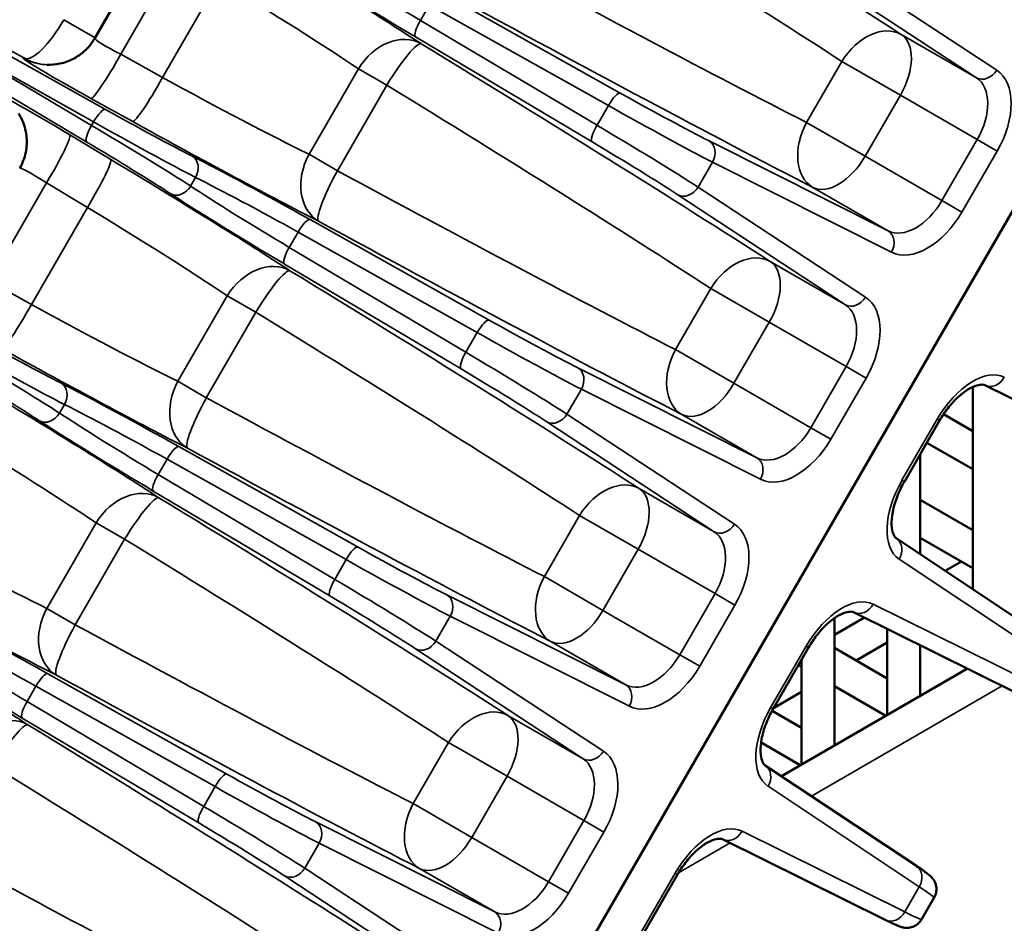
# Model space of a CAD drawing. Header units: inches. Extents: x 1 to 271, y 5 to 171.
# Tile 180 of 256: x 203.51 to 207.03, y 97.32 to 100.55. Entities that reach past the tile are written whole.
import ezdxf

# ---------------------------------------------------------------- set-up
doc = ezdxf.new("R2010")
doc.units = ezdxf.units.IN
doc.header["$LTSCALE"] = 8
doc.header["$MEASUREMENT"] = 0
doc.layers.add('Visible (ANSI)', color=7, linetype='Continuous', lineweight=50)
doc.layers.add('Visible Narrow (ANSI)', color=7, linetype='Continuous', lineweight=35)

msp = doc.modelspace()

# ---------------------------------------------------------------- linework, layer by layer
at = {"layer": 'Visible (ANSI)'}
for p, q in [((204.0357, 94.6341), (208.0605, 101.6051)), ((203.9754, 100.8297), (203.775, 100.4826)), ((207.5387, 98.9537), (206.9569, 99.242)), ((206.9145, 98.5122), (206.9145, 99.2359)), ((206.8097, 99.138), (206.9145, 99.0776)), ((206.7958, 99.1156), (206.6696, 98.897)), ((206.75, 99.0361), (206.9145, 98.9412)), ((206.7263, 98.6374), (206.7263, 98.9952)), ((206.7263, 98.8326), (206.9145, 98.724)), ((206.6407, 98.6944), (207.1813, 98.3347)), ((206.7263, 98.6962), (206.9145, 98.5876)), ((206.8156, 98.578), (206.8734, 98.6113)), ((207.0699, 98.1418), (206.4881, 98.4301)), ((206.4201, 98.3496), (206.5266, 98.4111)), ((206.4201, 97.9538), (206.4201, 98.4094)), ((206.6082, 98.0624), (206.6082, 98.3706)), ((206.3271, 98.3037), (206.2009, 98.0851)), ((206.4201, 98.3022), (206.6082, 98.1935)), ((206.4971, 98.2577), (206.6082, 98.3218)), ((206.7263, 98.1306), (206.7263, 98.3121)), ((206.302, 97.8856), (206.302, 98.2603)), ((206.8955, 98.2283), (206.2299, 97.8439)), ((206.2906, 98.2405), (206.302, 98.234)), ((206.4201, 98.1658), (206.6037, 98.0598)), ((206.2022, 98.0874), (206.302, 98.145)), ((206.1966, 98.0776), (206.302, 98.0167)), ((206.1572, 97.964), (206.2975, 97.883)), ((206.1719, 97.8825), (206.7125, 97.5228)), ((206.6012, 97.3299), (206.0194, 97.6182)), ((205.8583, 97.4918), (205.7321, 97.2732)), ((206.7763, 97.4094), (206.7312, 97.3314))]:
    msp.add_line(p, q, dxfattribs=at)
for centre, major_axis, ratio, start_param, end_param in [((203.6111, 100.5778), (-0.0084, -0.1898), 0.99794, 0, 0.001886), ((206.9835, 99.2958), (-0.0266, -0.0538), 0.83564, 6.281739, 6.283185), ((206.6074, 98.6444), (0.0332, 0.05), 0.83564, 0, 0.001446), ((206.5147, 98.4839), (-0.0266, -0.0538), 0.83564, 6.28174, 6.283185), ((206.1387, 97.8325), (0.0332, 0.05), 0.83564, 0, 0.001445), ((206.046, 97.672), (-0.0266, -0.0538), 0.83564, 6.281741, 6.283185), ((206.3814, 97.5255), (0.3498, -0.1941), 0.024229, 6.280192, 6.28277)]:
    msp.add_ellipse(centre, major_axis=major_axis, ratio=ratio, start_param=start_param, end_param=end_param, dxfattribs=at)
for points, knots in [([(203.6031, 100.3881), (203.6188, 100.3874), (203.635, 100.3887), (203.668, 100.3958), (203.6851, 100.4021), (203.7184, 100.4201), (203.7347, 100.4326), (203.7586, 100.4578), (203.7676, 100.4698), (203.7749, 100.4825)], [0, 0, 0, 0, 0.1226171, 0.1226171, 0.2589519, 0.2589519, 0.4117355, 0.4117355, 0.5241881, 0.5241881, 0.5241881, 0.5241881]), ([(203.5067, 100.0178), (203.5167, 100.0353), (203.524, 100.0546), (203.5321, 100.094), (203.533, 100.1146), (203.5284, 100.1546), (203.5228, 100.1744), (203.5108, 100.1999), (203.5069, 100.2071), (203.5025, 100.2139)], [0.0001728, 0.0001728, 0.0001728, 0.0001728, 0.1535894, 0.1535894, 0.3073685, 0.3073685, 0.4610185, 0.4610185, 0.524054, 0.524054, 0.524054, 0.524054]), ([(206.9568, 99.2421), (206.9548, 99.2431), (206.9522, 99.2439), (206.9428, 99.2441), (206.9363, 99.2434), (206.9192, 99.2384), (206.9082, 99.2335), (206.8852, 99.2193), (206.873, 99.2099), (206.8485, 99.1872), (206.836, 99.1735), (206.8142, 99.1452), (206.8044, 99.1306), (206.7958, 99.1157)], [0, 0, 0, 0, 0.1344166, 0.1344166, 0.2598635, 0.2598635, 0.4033513, 0.4033513, 0.5448794, 0.5448794, 0.692949, 0.692949, 0.8247577, 0.8247577, 0.8247577, 0.8247577]), ([(206.6696, 98.8971), (206.6594, 98.8795), (206.6506, 98.861), (206.6366, 98.8243), (206.6313, 98.8057), (206.6248, 98.7716), (206.6236, 98.7557), (206.6247, 98.7296), (206.6269, 98.7189), (206.632, 98.7043), (206.6349, 98.7), (206.6384, 98.6961), (206.6395, 98.6952), (206.6406, 98.6944)], [0, 0, 0, 0, 0.1541648, 0.1541648, 0.3107876, 0.3107876, 0.4654227, 0.4654227, 0.6105636, 0.6105636, 0.7472738, 0.7472738, 0.8242822, 0.8242822, 0.8242822, 0.8242822]), ([(206.488, 98.4302), (206.486, 98.4312), (206.4835, 98.432), (206.4741, 98.4322), (206.4675, 98.4315), (206.4504, 98.4265), (206.4394, 98.4216), (206.4165, 98.4074), (206.4042, 98.398), (206.3798, 98.3753), (206.3673, 98.3616), (206.3454, 98.3333), (206.3357, 98.3187), (206.327, 98.3038)], [0, 0, 0, 0, 0.1344166, 0.1344166, 0.2598654, 0.2598654, 0.4033536, 0.4033536, 0.5448806, 0.5448806, 0.6929492, 0.6929492, 0.8247579, 0.8247579, 0.8247579, 0.8247579]), ([(206.2008, 98.0852), (206.1907, 98.0676), (206.1819, 98.0491), (206.1679, 98.0124), (206.1625, 97.9938), (206.1561, 97.9597), (206.1549, 97.9438), (206.156, 97.9177), (206.1581, 97.907), (206.1633, 97.8924), (206.1661, 97.8881), (206.1696, 97.8842), (206.1707, 97.8833), (206.1719, 97.8825)], [0, 0, 0, 0, 0.154168, 0.154168, 0.310793, 0.310793, 0.4654265, 0.4654265, 0.610566, 0.610566, 0.7472758, 0.7472758, 0.8242825, 0.8242825, 0.8242825, 0.8242825]), ([(206.0193, 97.6183), (206.0173, 97.6193), (206.0147, 97.6201), (206.0053, 97.6204), (205.9988, 97.6196), (205.9817, 97.6146), (205.9707, 97.6097), (205.9477, 97.5955), (205.9355, 97.5861), (205.911, 97.5634), (205.8985, 97.5497), (205.8767, 97.5214), (205.8669, 97.5068), (205.8583, 97.4919)], [0, 0, 0, 0, 0.1344166, 0.1344166, 0.2598675, 0.2598675, 0.4033563, 0.4033563, 0.544882, 0.544882, 0.6929495, 0.6929495, 0.8247582, 0.8247582, 0.8247582, 0.8247582]), ([(206.713, 97.5224), (206.7302, 97.511), (206.7428, 97.5023), (206.7566, 97.4917), (206.7601, 97.4892), (206.767, 97.4821), (206.7687, 97.4803), (206.7716, 97.4765), (206.7729, 97.4748), (206.7761, 97.4699), (206.778, 97.4665), (206.7813, 97.4587), (206.7826, 97.4543), (206.7844, 97.4441), (206.7845, 97.4381), (206.783, 97.4262), (206.7814, 97.4202), (206.7781, 97.4129), (206.7772, 97.4112), (206.7763, 97.4096)], [0.0035789, 0.0035789, 0.0035789, 0.0035789, 0.2846477, 0.2846477, 0.4177283, 0.4177283, 0.4516278, 0.4516278, 0.47417, 0.47417, 0.5078001, 0.5078001, 0.5444693, 0.5444693, 0.5900383, 0.5900383, 0.6374874, 0.6374874, 0.6518527, 0.6518527, 0.6518527, 0.6518527]), ([(206.7311, 97.3313), (206.7279, 97.3258), (206.7238, 97.3208), (206.7143, 97.3123), (206.7087, 97.3087), (206.6973, 97.3038), (206.6913, 97.3023), (206.6829, 97.3014), (206.6803, 97.3013), (206.6736, 97.3014), (206.6698, 97.3019), (206.6642, 97.3029), (206.6621, 97.3034), (206.6576, 97.3046), (206.6555, 97.3053), (206.648, 97.308), (206.643, 97.3102), (206.6274, 97.3172), (206.6155, 97.3228), (206.601, 97.33)], [0.0003716, 0.0003716, 0.0003716, 0.0003716, 0.0491971, 0.0491971, 0.0990286, 0.0990286, 0.1473858, 0.1473858, 0.1696695, 0.1696695, 0.2082503, 0.2082503, 0.2411533, 0.2411533, 0.2909558, 0.2909558, 0.4297287, 0.4297287, 0.6487211, 0.6487211, 0.6487211, 0.6487211])]:
    msp.add_open_spline(points, degree=3, knots=knots, dxfattribs=at)
at = {"layer": 'Visible Narrow (ANSI)'}
for p, q in [((203.8678, 100.4254), (204.0713, 100.7779)), ((206.9998, 100.3689), (206.4009, 100.7623)), ((206.3285, 100.7348), (206.9274, 100.3414)), ((204.2178, 100.6898), (204.0173, 100.3425)), ((205.654, 100.2867), (205.0135, 100.646)), ((204.9392, 100.5466), (204.9708, 100.6013)), ((204.9708, 100.6013), (205.6114, 100.242)), ((203.7761, 100.4846), (203.6643, 100.5492)), ((205.5707, 100.1715), (204.9392, 100.5466)), ((204.9219, 100.4873), (205.5533, 100.1123)), ((206.9274, 100.3414), (206.6587, 100.4966)), ((203.8135, 100.2282), (203.4579, 100.4276)), ((203.5234, 100.4113), (203.5195, 100.4114)), ((204.0173, 100.3425), (203.8678, 100.4254)), ((206.4462, 100.4), (206.32, 100.1814)), ((206.4462, 100.4), (206.6554, 100.2792)), ((203.7636, 100.1709), (203.413, 100.3791)), ((203.4153, 100.383), (203.7709, 100.1835)), ((204.7177, 100.3735), (204.5412, 100.0678)), ((204.7177, 100.3735), (204.8192, 100.3149)), ((203.3957, 100.3198), (203.7462, 100.1116)), ((204.6427, 100.0092), (204.8192, 100.3149)), ((203.7611, 100.2677), (203.9106, 100.1849)), ((206.5292, 100.0606), (206.6554, 100.2792)), ((206.6554, 100.2792), (206.9301, 100.1206)), ((205.6114, 100.242), (205.5707, 100.1715)), ((203.7709, 100.1835), (203.7636, 100.1709)), ((206.5292, 100.0606), (206.32, 100.1814)), ((203.8323, 100.0492), (203.6857, 100.1373)), ((206.9301, 100.1206), (206.8039, 99.902)), ((206.9301, 100.1206), (207.0015, 100.0794)), ((204.0488, 100.1087), (204.0488, 100.1087)), ((206.6113, 99.7939), (205.9712, 100.1159)), ((204.6427, 100.0092), (204.5412, 100.0678)), ((205.9876, 100.048), (205.9876, 100.048)), ((206.8039, 99.902), (206.5292, 100.0606)), ((206.8753, 99.8608), (207.0015, 100.0794)), ((205.9322, 99.9504), (205.9836, 100.0395)), ((205.9836, 100.0395), (206.6238, 99.7175)), ((204.1179, 99.9543), (204.1356, 99.9849)), ((203.399, 99.6135), (203.6026, 99.966)), ((203.6026, 99.966), (203.7491, 99.8779)), ((205.9268, 99.9427), (205.9268, 99.9427)), ((206.5311, 99.557), (205.9322, 99.9504)), ((206.3426, 99.9491), (206.6113, 99.7939)), ((205.8598, 99.9229), (206.4587, 99.5295)), ((203.7491, 99.8779), (203.5486, 99.5306)), ((206.8039, 99.902), (206.8753, 99.8608)), ((205.1852, 99.4748), (204.5447, 99.8341)), ((204.4705, 99.7347), (204.5021, 99.7894)), ((204.5021, 99.7894), (205.1426, 99.4301)), ((205.1019, 99.3596), (204.4705, 99.7347)), ((204.4531, 99.6754), (205.0846, 99.3004)), ((206.4587, 99.5295), (206.1899, 99.6847)), ((203.5486, 99.5306), (203.399, 99.6135)), ((204.2489, 99.5616), (204.0724, 99.2559)), ((204.2489, 99.5616), (204.3505, 99.503)), ((205.9774, 99.5881), (205.8512, 99.3695)), ((205.9774, 99.5881), (206.1867, 99.4673)), ((204.1739, 99.1973), (204.3505, 99.503)), ((206.0605, 99.2487), (206.1867, 99.4673)), ((206.1867, 99.4673), (206.4614, 99.3087)), ((205.1426, 99.4301), (205.1019, 99.3596)), ((206.0605, 99.2487), (205.8512, 99.3695)), ((206.4614, 99.3087), (206.3352, 99.0901)), ((206.4614, 99.3087), (206.5327, 99.2675)), ((206.1426, 98.9821), (205.5025, 99.304)), ((204.1739, 99.1973), (204.0724, 99.2559)), ((206.3352, 99.0901), (206.0605, 99.2487)), ((206.4065, 99.0489), (206.5327, 99.2675)), ((206.9591, 99.241), (206.9592, 99.2409)), ((205.4634, 99.1385), (205.5149, 99.2276)), ((205.5149, 99.2276), (206.155, 98.9056)), ((205.5189, 99.2361), (205.5189, 99.2361)), ((203.6492, 99.1424), (203.6668, 99.173)), ((206.0623, 98.7451), (205.4634, 99.1385)), ((205.8738, 99.1372), (206.1426, 98.9821)), ((205.391, 99.111), (205.9899, 98.7176)), ((205.4581, 99.1308), (205.4581, 99.1308)), ((206.7873, 99.1205), (206.6611, 98.9019)), ((206.7958, 99.1156), (206.7873, 99.1205)), ((206.3352, 99.0901), (206.4065, 99.0489)), ((204.7165, 98.6629), (204.076, 99.0222)), ((204.0017, 98.9228), (204.0333, 98.9775)), ((204.0333, 98.9775), (204.6739, 98.6182)), ((204.6332, 98.5477), (204.0017, 98.9228)), ((206.6696, 98.897), (206.6611, 98.9019)), ((203.9844, 98.8635), (204.6158, 98.4885)), ((205.9899, 98.7176), (205.7212, 98.8728)), ((203.7802, 98.7497), (203.6037, 98.444)), ((203.7802, 98.7497), (203.8817, 98.6911)), ((205.5087, 98.7762), (205.3825, 98.5576)), ((205.5087, 98.7762), (205.7179, 98.6554)), ((203.7052, 98.3854), (203.8817, 98.6911)), ((206.6428, 98.6929), (206.6427, 98.693)), ((205.5917, 98.4368), (205.7179, 98.6554)), ((205.7179, 98.6554), (205.9926, 98.4968)), ((204.6739, 98.6182), (204.6332, 98.5477)), ((206.6509, 98.6194), (207.1915, 98.2596)), ((205.5917, 98.4368), (205.3825, 98.5576)), ((205.6738, 98.1702), (205.0337, 98.4921)), ((205.9926, 98.4968), (205.8664, 98.2782)), ((205.9926, 98.4968), (206.064, 98.4556)), ((203.7052, 98.3854), (203.6037, 98.444)), ((205.8664, 98.2782), (205.5917, 98.4368)), ((205.9378, 98.237), (206.064, 98.4556)), ((206.4903, 98.4291), (206.4905, 98.429)), ((207.14, 98.1705), (206.5582, 98.4588)), ((204.9947, 98.3266), (205.0461, 98.4157)), ((205.0461, 98.4157), (205.6863, 98.0937)), ((205.0501, 98.4242), (205.0501, 98.4242)), ((205.5936, 97.9332), (204.9947, 98.3266)), ((205.4051, 98.3253), (205.6738, 98.1702)), ((204.9223, 98.2991), (205.5212, 97.9057)), ((204.9893, 98.3189), (204.9893, 98.3189)), ((206.3186, 98.3086), (206.1924, 98.09)), ((206.3271, 98.3037), (206.3186, 98.3086)), ((205.8664, 98.2782), (205.9378, 98.237)), ((204.2477, 97.851), (203.6072, 98.2103)), ((203.533, 98.1109), (203.5646, 98.1656)), ((203.5646, 98.1656), (204.2051, 97.8063)), ((207.0196, 98.1668), (206.337, 97.7726)), ((204.1644, 97.7358), (203.533, 98.1109)), ((206.2009, 98.0851), (206.1924, 98.09)), ((203.5156, 98.0516), (204.1471, 97.6766)), ((205.5212, 97.9057), (205.2524, 98.0609)), ((205.0399, 97.9643), (204.9137, 97.7457)), ((205.0399, 97.9643), (205.2492, 97.8435)), ((206.174, 97.881), (206.1739, 97.8811)), ((205.123, 97.6249), (205.2492, 97.8435)), ((205.2492, 97.8435), (205.5239, 97.6849)), ((204.2051, 97.8063), (204.1644, 97.7358)), ((206.1821, 97.8075), (206.7227, 97.4477)), ((205.123, 97.6249), (204.9137, 97.7457)), ((205.2051, 97.3583), (204.565, 97.6802)), ((205.5239, 97.6849), (205.3977, 97.4663)), ((205.5239, 97.6849), (205.5952, 97.6437)), ((205.3977, 97.4663), (205.123, 97.6249)), ((205.469, 97.4251), (205.5952, 97.6437)), ((206.6713, 97.3586), (206.0894, 97.6469)), ((204.5259, 97.5147), (204.5774, 97.6038)), ((204.5774, 97.6038), (205.2175, 97.2818)), ((204.5814, 97.6123), (204.5814, 97.6123)), ((206.0463, 97.6048), (205.8622, 97.4985)), ((206.0216, 97.6172), (206.0217, 97.6171)), ((205.1248, 97.1213), (204.5259, 97.5147)), ((204.9363, 97.5134), (205.2051, 97.3583)), ((204.4535, 97.4872), (205.0524, 97.0938)), ((204.5206, 97.507), (204.5206, 97.507)), ((205.8498, 97.4967), (205.7236, 97.2781)), ((205.8583, 97.4918), (205.8498, 97.4967)), ((205.3977, 97.4663), (205.469, 97.4251)), ((206.7227, 97.4477), (206.6713, 97.3586))]:
    msp.add_line(p, q, dxfattribs=at)
for centre, major_axis, ratio, start_param, end_param in [((205.0325, 101.4152), (-2.3025, 1.392), 0.028501, 3.945554, 4.564729), ((204.9343, 101.2527), (2.1379, -1.297), 0.030665, 0.804052, 1.423227), ((204.2652, 100.0862), (2.3567, -1.298), 0.028501, 3.784752, 4.407917), ((204.3576, 100.7977), (-0.7532, 0.4554), 0.028501, 3.84225, 4.804845), ((204.8256, 101.0645), (-2.1922, 1.203), 0.030665, 1.718365, 2.33754), ((204.8556, 100.6123), (-0.3418, 0.208), 0.032772, 0.685521, 1.837971), ((204.8245, 100.561), (0.3937, -0.238), 0.028501, 3.826928, 4.979378), ((204.2594, 100.6351), (0.5887, -0.3604), 0.03634, 0.701018, 1.663613), ((204.734, 100.8981), (2.3567, -1.298), 0.028501, 4.860049, 5.479224), ((203.615, 100.5776), (-0.0931, -0.1656), 0.299224, 0.029868, 1.567439), ((204.9529, 100.5387), (-0.0306, -0.0516), 0.263255, 4.715648, 6.253644), ((206.5604, 100.3341), (0.1027, 0.1598), 0.693865, 0.039581, 1.603858), ((203.882, 100.428), (-0.1071, 0.0546), 0.073457, 6.279339, 7.758254), ((204.8435, 100.3009), (0.1037, 0.1592), 0.764327, 0.044205, 1.612052), ((206.5604, 100.3341), (0.095, 0.1645), 0.57735, 4.712389, 6.248279), ((204.8435, 100.3009), (0.099, 0.1622), 0.14765, 0.028815, 1.574402), ((204.5638, 100.6033), (-2.3025, 1.392), 0.028501, 3.945554, 4.564729), ((203.7904, 100.2616), (0.2716, -0.1496), 0.028501, 3.084043, 4.619933), ((203.6111, 100.5778), (-0.0084, -0.1898), 0.99794, 5.822951, 6.283185), ((203.615, 100.5776), (-0.0084, -0.1898), 0.99794, 5.822951, 6.238422), ((203.9472, 100.136), (0.8645, -0.5226), 0.028501, 2.07716, 2.077467), ((203.8527, 100.4341), (-0.0921, -0.1662), 0.091738, 0.02862, 1.569188), ((206.9585, 100.3928), (-0.0329, -0.0501), 0.795366, 0.047029, 1.616608), ((206.8703, 100.1552), (0.125, 0.2165), 0.605863, 4.712389, 6.248279), ((204.0022, 100.3512), (-0.0921, -0.1662), 0.091738, 0.02862, 1.569188), ((204.0855, 100.3339), (-0.6064, 0.3296), 0.03634, 1.47798, 2.440575), ((206.829, 100.179), (-0.095, -0.1645), 0.614867, 1.570796, 3.106686), ((204.4655, 100.4408), (2.1379, -1.297), 0.030665, 0.804052, 1.423227), ((203.7057, 100.1149), (-0.2653, 0.1604), 0.028501, 4.804845, 6.340735), ((203.9472, 100.136), (0.8645, -0.5226), 0.028501, 1.792764, 1.7928), ((204.2586, 100.09), (-2.3025, 1.392), 0.028501, 1.380099, 1.380105), ((205.625, 100.2341), (0.0294, 0.0523), 0.263255, 0.029542, 1.567537), ((205.3293, 100.4559), (0.5906, -0.3571), 0.028501, 5.248168, 5.248179), ((205.7371, 100.2516), (-0.2979, 0.1641), 0.028501, 1.303807, 2.490631), ((203.7846, 100.1756), (0.0294, 0.0523), 0.263255, 0.029542, 1.567537), ((203.8966, 100.1931), (-0.2979, 0.1641), 0.028501, 1.303807, 2.456257), ((205.7081, 100.199), (0.3498, -0.1941), 0.024229, 4.44556, 5.632384), ((203.9162, 100.0847), (-0.8125, 0.4927), 0.0303, 4.897914, 4.897921), ((203.7773, 100.163), (-0.0306, -0.0516), 0.263255, 4.715648, 6.253644), ((203.9218, 100.0944), (0.8329, -0.4573), 0.0303, 4.526856, 4.526863), ((203.8492, 100.1085), (-0.343, 0.2059), 0.024229, 3.826768, 4.979218), ((203.8677, 100.1405), (0.3498, -0.1941), 0.024229, 4.44556, 5.59801), ((203.9938, 100.1676), (0.771, -0.4246), 0.028501, 4.619933, 5.582528), ((205.5843, 100.1636), (-0.0306, -0.0516), 0.263255, 4.715648, 6.253644), ((205.2444, 100.3089), (-0.6045, 0.3329), 0.028501, 4.176599, 4.17661), ((205.6563, 100.1092), (-0.343, 0.2059), 0.024229, 3.792394, 4.979218), ((206.4342, 100.1155), (-0.0871, -0.1689), 0.693865, 4.679327, 6.243604), ((203.5875, 99.9747), (0.0979, 0.1629), 0.091738, 4.713998, 6.254565), ((203.8929, 100.0419), (-0.8849, 0.4874), 0.028501, 1.348793, 1.348829), ((204.0884, 99.7952), (2.3567, -1.298), 0.028501, 1.761488, 1.761494), ((203.8182, 100.0572), (0.291, -0.1759), 0.028501, 0.685335, 1.837785), ((205.6252, 100.0579), (0.291, -0.1759), 0.028501, 0.650961, 1.837785), ((205.9423, 100.0634), (0.027, 0.0536), 0.795366, 4.666578, 6.236156), ((203.734, 99.8867), (0.0979, 0.1629), 0.091738, 4.713998, 6.254565), ((203.8889, 99.9858), (-0.7532, 0.4554), 0.028501, 3.84225, 4.804845), ((204.0953, 100.0081), (0.0271, 0.0535), 0.774101, 4.669778, 6.238158), ((204.4323, 99.8816), (-0.403, 0.222), 0.028501, 4.4454, 5.59785), ((204.667, 99.9952), (-0.086, -0.1694), 0.764327, 4.671133, 6.23898), ((204.7274, 100.9019), (-2.3025, 1.392), 0.028501, 2.169334, 2.16934), ((206.4342, 100.1155), (-0.095, -0.1645), 0.57735, 0.034907, 1.570796), ((203.6074, 99.9524), (0.1008, -0.0654), 0.073457, 1.666524, 3.145439), ((204.4033, 99.829), (0.3511, -0.192), 0.032772, 1.303622, 2.456072), ((204.667, 99.9952), (-0.091, -0.1668), 0.14765, 4.708783, 6.25437), ((204.3569, 100.2526), (-2.1922, 1.203), 0.030665, 1.718365, 2.33754), ((204.0777, 99.9776), (-0.0328, -0.0502), 0.774101, 0.045027, 1.613408), ((204.3868, 99.8004), (-0.3418, 0.208), 0.032772, 0.685521, 1.837971), ((205.8908, 99.9743), (-0.0329, -0.0501), 0.795366, 0.047029, 1.616608), ((204.3558, 99.7491), (0.3937, -0.238), 0.028501, 3.826928, 4.979378), ((204.5571, 100.6071), (2.3567, -1.298), 0.028501, 0.972252, 0.972259), ((203.7906, 99.8232), (0.5887, -0.3604), 0.03634, 0.701018, 1.663613), ((206.7028, 99.9604), (-0.095, -0.1645), 0.614867, 0.034907, 1.570796), ((204.5158, 99.7815), (0.0294, 0.0523), 0.263255, 0.029542, 1.567537), ((206.7441, 99.9366), (0.125, 0.2165), 0.605863, 3.176499, 4.712389), ((204.2652, 100.0862), (2.3567, -1.298), 0.028501, 4.860049, 5.479224), ((206.5824, 99.7414), (0.027, 0.0536), 0.795366, 4.666578, 6.236156), ((204.4841, 99.7268), (-0.0306, -0.0516), 0.263255, 4.715648, 6.253644), ((206.0917, 99.5222), (0.1027, 0.1598), 0.693865, 0.039581, 1.603858), ((204.3748, 99.489), (0.1037, 0.1592), 0.764327, 0.044205, 1.612052), ((206.0917, 99.5222), (0.095, 0.1645), 0.57735, 4.712389, 6.248279), ((204.3748, 99.489), (0.099, 0.1622), 0.14765, 0.028815, 1.574402), ((204.095, 99.7914), (-2.3025, 1.392), 0.028501, 3.945554, 4.564729), ((206.4897, 99.5809), (-0.0329, -0.0501), 0.795366, 0.047029, 1.616608), ((206.4016, 99.3433), (0.125, 0.2165), 0.605863, 4.712389, 6.248279), ((203.5335, 99.5393), (-0.0921, -0.1662), 0.091738, 0.02862, 1.569188), ((203.6167, 99.522), (-0.6064, 0.3296), 0.03634, 1.47798, 2.440575), ((206.3602, 99.3671), (-0.095, -0.1645), 0.614867, 1.570796, 3.106686), ((203.9968, 99.6289), (2.1379, -1.297), 0.030665, 0.804052, 1.423227), ((205.1563, 99.4222), (0.0294, 0.0523), 0.263255, 0.029542, 1.567537), ((205.2683, 99.4397), (-0.2979, 0.1641), 0.028501, 1.303807, 2.490631), ((203.4279, 99.3812), (-0.2979, 0.1641), 0.028501, 1.303807, 2.456257), ((205.2394, 99.3871), (0.3498, -0.1941), 0.024229, 4.44556, 5.632384), ((204.8605, 99.644), (0.5906, -0.3571), 0.028501, 5.248168, 5.248179), ((203.3805, 99.2966), (-0.343, 0.2059), 0.024229, 3.826768, 4.979218), ((203.3989, 99.3286), (0.3498, -0.1941), 0.024229, 4.44556, 5.59801), ((203.5251, 99.3557), (0.771, -0.4246), 0.028501, 4.619933, 5.582528), ((205.1156, 99.3517), (-0.0306, -0.0516), 0.263255, 4.715648, 6.253644), ((205.1875, 99.2973), (-0.343, 0.2059), 0.024229, 3.792394, 4.979218), ((205.9655, 99.3036), (-0.0871, -0.1689), 0.693865, 4.679327, 6.243604), ((204.7757, 99.497), (-0.6045, 0.3329), 0.028501, 4.176599, 4.17661), ((203.3494, 99.2453), (0.291, -0.1759), 0.028501, 0.685335, 1.837785), ((205.1565, 99.246), (0.291, -0.1759), 0.028501, 0.650961, 1.837785), ((205.4735, 99.2515), (0.027, 0.0536), 0.795366, 4.666578, 6.236156), ((206.9062, 99.0519), (-0.125, -0.2165), 0.548838, 3.176499, 4.712389), ((203.6266, 99.1962), (0.0271, 0.0535), 0.774101, 4.669778, 6.238158), ((203.9635, 99.0697), (-0.403, 0.222), 0.028501, 4.4454, 5.59785), ((204.1983, 99.1833), (-0.086, -0.1694), 0.764327, 4.671133, 6.23898), ((204.2586, 100.09), (-2.3025, 1.392), 0.028501, 2.169334, 2.16934), ((205.9655, 99.3036), (-0.095, -0.1645), 0.57735, 0.034907, 1.570796), ((206.9835, 99.2958), (-0.0266, -0.0538), 0.83564, 0, 1.517677), ((203.4201, 99.1739), (-0.7532, 0.4554), 0.028501, 3.84225, 4.804845), ((203.9346, 99.0171), (0.3511, -0.192), 0.032772, 1.303622, 2.456072), ((204.1983, 99.1833), (-0.091, -0.1668), 0.14765, 4.708783, 6.25437), ((203.8881, 99.4407), (-2.1922, 1.203), 0.030665, 1.718365, 2.33754), ((203.6089, 99.1657), (-0.0328, -0.0502), 0.774101, 0.045027, 1.613408), ((203.9181, 98.9885), (-0.3418, 0.208), 0.032772, 0.685521, 1.837971), ((205.4221, 99.1624), (-0.0329, -0.0501), 0.795366, 0.047029, 1.616608), ((203.887, 98.9372), (0.3937, -0.238), 0.028501, 3.826928, 4.979378), ((204.0884, 99.7952), (2.3567, -1.298), 0.028501, 0.972252, 0.972259), ((203.3219, 99.0113), (0.5887, -0.3604), 0.03634, 0.701018, 1.663613), ((206.234, 99.1485), (-0.095, -0.1645), 0.614867, 0.034907, 1.570796), ((206.2754, 99.1247), (0.125, 0.2165), 0.605863, 3.176499, 4.712389), ((204.047, 98.9696), (0.0294, 0.0523), 0.263255, 0.029542, 1.567537), ((203.7965, 99.2743), (2.3567, -1.298), 0.028501, 4.860049, 5.479224), ((206.1137, 98.9295), (0.027, 0.0536), 0.795366, 4.666578, 6.236156), ((204.0154, 98.9149), (-0.0306, -0.0516), 0.263255, 4.715648, 6.253644), ((205.6229, 98.7103), (0.1027, 0.1598), 0.693865, 0.039581, 1.603858), ((206.78, 98.8333), (-0.125, -0.2165), 0.548838, 4.712389, 6.248279), ((203.906, 98.6771), (0.1037, 0.1592), 0.764327, 0.044205, 1.612052), ((205.6229, 98.7103), (0.095, 0.1645), 0.57735, 4.712389, 6.248279), ((203.906, 98.6771), (0.099, 0.1622), 0.14765, 0.028815, 1.574402), ((203.6263, 98.9795), (-2.3025, 1.392), 0.028501, 3.945554, 4.564729), ((206.021, 98.769), (-0.0329, -0.0501), 0.795366, 0.047029, 1.616608), ((205.9328, 98.5314), (0.125, 0.2165), 0.605863, 4.712389, 6.248279), ((203.148, 98.7101), (-0.6064, 0.3296), 0.03634, 1.47798, 2.440575), ((205.8915, 98.5552), (-0.095, -0.1645), 0.614867, 1.570796, 3.106686), ((203.528, 98.817), (2.1379, -1.297), 0.030665, 0.804052, 1.423227), ((206.6074, 98.6444), (0.0332, 0.05), 0.83564, 4.765508, 6.283185), ((204.6875, 98.6103), (0.0294, 0.0523), 0.263255, 0.029542, 1.567537), ((204.7996, 98.6278), (-0.2979, 0.1641), 0.028501, 1.303807, 2.490631), ((204.7706, 98.5752), (0.3498, -0.1941), 0.024229, 4.44556, 5.632384), ((204.3918, 98.8321), (0.5906, -0.3571), 0.028501, 5.248168, 5.248179), ((203.0563, 98.5438), (0.771, -0.4246), 0.028501, 4.619933, 5.582528), ((204.6468, 98.5398), (-0.0306, -0.0516), 0.263255, 4.715648, 6.253644), ((204.7188, 98.4854), (-0.343, 0.2059), 0.024229, 3.792394, 4.979218), ((205.4967, 98.4917), (-0.0871, -0.1689), 0.693865, 4.679327, 6.243604), ((204.3069, 98.6851), (-0.6045, 0.3329), 0.028501, 4.176599, 4.17661), ((204.6877, 98.4341), (0.291, -0.1759), 0.028501, 0.650961, 1.837785), ((205.0048, 98.4396), (0.027, 0.0536), 0.795366, 4.666578, 6.236156), ((206.4374, 98.24), (-0.125, -0.2165), 0.548838, 3.176499, 4.712389), ((203.4948, 98.2578), (-0.403, 0.222), 0.028501, 4.4454, 5.59785), ((203.7295, 98.3714), (-0.086, -0.1694), 0.764327, 4.671133, 6.23898), ((203.7899, 99.2781), (-2.3025, 1.392), 0.028501, 2.169334, 2.16934), ((205.4967, 98.4917), (-0.095, -0.1645), 0.57735, 0.034907, 1.570796), ((206.5147, 98.4839), (-0.0266, -0.0538), 0.83564, 0, 1.517677), ((202.9514, 98.362), (-0.7532, 0.4554), 0.028501, 3.84225, 4.804845), ((203.4658, 98.2052), (0.3511, -0.192), 0.032772, 1.303622, 2.456072), ((203.7295, 98.3714), (-0.091, -0.1668), 0.14765, 4.708783, 6.25437), ((203.4194, 98.6288), (-2.1922, 1.203), 0.030665, 1.718365, 2.33754), ((203.4493, 98.1766), (-0.3418, 0.208), 0.032772, 0.685521, 1.837971), ((204.9533, 98.3505), (-0.0329, -0.0501), 0.795366, 0.047029, 1.616608), ((203.4183, 98.1253), (0.3937, -0.238), 0.028501, 3.826928, 4.979378), ((203.6196, 98.9833), (2.3567, -1.298), 0.028501, 0.972252, 0.972259), ((205.7653, 98.3366), (-0.095, -0.1645), 0.614867, 0.034907, 1.570796), ((205.8066, 98.3128), (0.125, 0.2165), 0.605863, 3.176499, 4.712389), ((203.5783, 98.1577), (0.0294, 0.0523), 0.263255, 0.029542, 1.567537), ((203.3277, 98.4624), (2.3567, -1.298), 0.028501, 4.860049, 5.479224), ((205.6449, 98.1176), (0.027, 0.0536), 0.795366, 4.666578, 6.236156), ((203.5466, 98.103), (-0.0306, -0.0516), 0.263255, 4.715648, 6.253644), ((205.1542, 97.8984), (0.1027, 0.1598), 0.693865, 0.039581, 1.603858), ((206.3112, 98.0214), (-0.125, -0.2165), 0.548838, 4.712389, 6.248279), ((203.4373, 97.8652), (0.1037, 0.1592), 0.764327, 0.044205, 1.612052), ((205.1542, 97.8984), (0.095, 0.1645), 0.57735, 4.712389, 6.248279), ((203.4373, 97.8652), (0.099, 0.1622), 0.14765, 0.028815, 1.574402), ((203.1575, 98.1676), (-2.3025, 1.392), 0.028501, 3.945554, 4.564729), ((205.5522, 97.9571), (-0.0329, -0.0501), 0.795366, 0.047029, 1.616608), ((205.4227, 97.7433), (-0.095, -0.1645), 0.614867, 1.570796, 3.106686), ((205.4641, 97.7195), (0.125, 0.2165), 0.605863, 4.712389, 6.248279), ((203.0593, 98.0051), (2.1379, -1.297), 0.030665, 0.804052, 1.423227), ((206.1387, 97.8325), (0.0332, 0.05), 0.83564, 4.765508, 6.283185), ((204.2188, 97.7984), (0.0294, 0.0523), 0.263255, 0.029542, 1.567537), ((204.3308, 97.8159), (-0.2979, 0.1641), 0.028501, 1.303807, 2.490631), ((204.3019, 97.7633), (0.3498, -0.1941), 0.024229, 4.44556, 5.632384), ((203.923, 98.0202), (0.5906, -0.3571), 0.028501, 5.248168, 5.248179), ((204.1781, 97.7279), (-0.0306, -0.0516), 0.263255, 4.715648, 6.253644), ((204.25, 97.6735), (-0.343, 0.2059), 0.024229, 3.792394, 4.979218), ((205.028, 97.6798), (-0.0871, -0.1689), 0.693865, 4.679327, 6.243604), ((203.8382, 97.8732), (-0.6045, 0.3329), 0.028501, 4.176599, 4.17661), ((204.219, 97.6222), (0.291, -0.1759), 0.028501, 0.650961, 1.837785), ((204.536, 97.6277), (0.027, 0.0536), 0.795366, 4.666578, 6.236156), ((205.9687, 97.4281), (-0.125, -0.2165), 0.548838, 3.176499, 4.712389), ((203.3211, 98.4662), (-2.3025, 1.392), 0.028501, 2.169334, 2.16934), ((205.028, 97.6798), (-0.095, -0.1645), 0.57735, 0.034907, 1.570796), ((206.046, 97.672), (-0.0266, -0.0538), 0.83564, 0, 1.517677), ((202.9506, 97.8169), (-2.1922, 1.203), 0.030665, 1.718365, 2.33754), ((204.4846, 97.5386), (-0.0329, -0.0501), 0.795366, 0.047029, 1.616608), ((206.6793, 97.4728), (0.0332, 0.05), 0.83564, 4.765508, 6.283185), ((203.1509, 98.1714), (2.3567, -1.298), 0.028501, 0.972252, 0.972259), ((205.2965, 97.5247), (-0.095, -0.1645), 0.614867, 0.034907, 1.570796), ((206.4333, 97.6153), (-0.343, 0.2059), 0.024229, 3.142008, 3.722581), ((205.3379, 97.5009), (0.125, 0.2165), 0.605863, 3.176499, 4.712389), ((202.859, 97.6505), (2.3567, -1.298), 0.028501, 4.860049, 5.479224), ((205.1762, 97.3057), (0.027, 0.0536), 0.795366, 4.666578, 6.236156), ((206.6278, 97.3837), (-0.0266, -0.0538), 0.83564, 0, 1.517677), ((206.3814, 97.5255), (0.3498, -0.1941), 0.024229, 5.702197, 6.280192)]:
    msp.add_ellipse(centre, major_axis=major_axis, ratio=ratio, start_param=start_param, end_param=end_param, dxfattribs=at)

doc.saveas('drawing.dxf')
